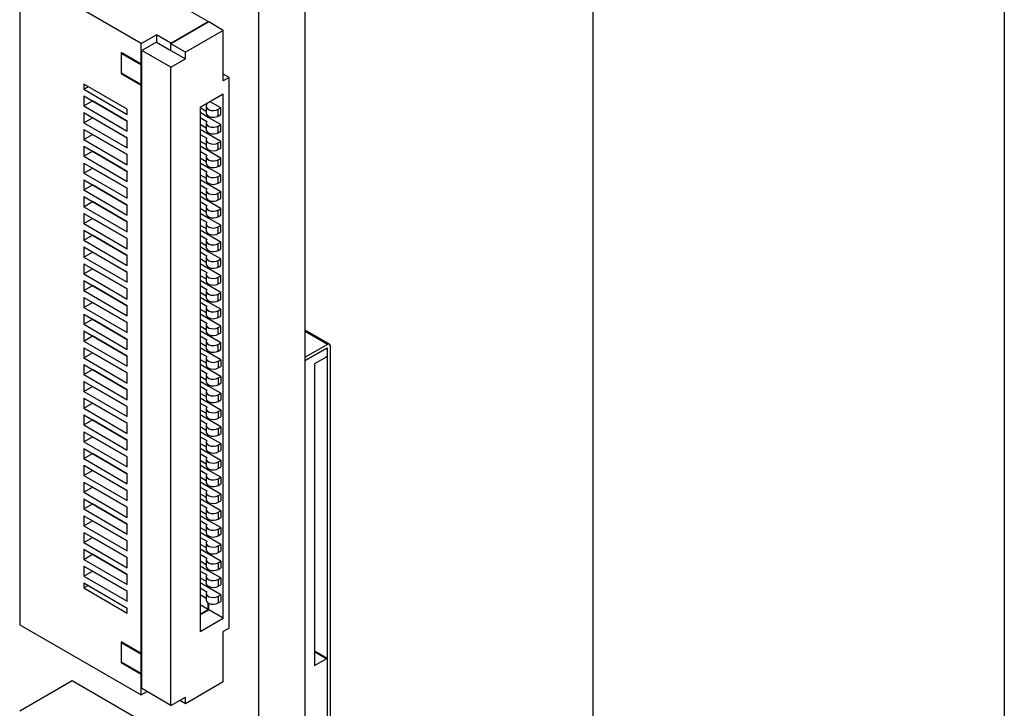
# Model space of a CAD drawing. Header units: millimetres. Extents: x 3 to 207, y 3 to 294.
# Tile 24 of 94: x 195 to 207, y 89 to 97. Entities that reach past the tile are written whole.
import ezdxf

# ---------------------------------------------------------------- set-up
doc = ezdxf.new("R2010")
doc.units = ezdxf.units.MM
doc.layers.add('几何体', color=7, linetype='Continuous')
doc.layers.add('草图直线', color=1, linetype='Continuous')

msp = doc.modelspace()

# ---------------------------------------------------------------- linework, layer by layer
at = {"layer": '几何体'}
for p, q in [((198.5036, 69.0757), (198.5036, 99.2877)), ((197.938, 68.7491), (197.938, 98.9612)), ((197.3242, 97.0582), (195.6696, 98.0134)), ((196.5102, 96.7934), (195.0332, 97.646)), ((195.0332, 97.646), (195.0332, 89.7256)), ((196.8716, 96.797), (197.3242, 97.0582)), ((197.3313, 97.0541), (196.8716, 96.7888)), ((197.3242, 97.0582), (197.3242, 97.05)), ((197.508, 96.9521), (197.3313, 97.0541)), ((197.508, 96.9521), (197.0484, 96.6867)), ((197.508, 96.3397), (197.508, 96.9521)), ((196.5102, 96.7934), (196.694, 96.8995)), ((196.8716, 96.797), (196.694, 96.8995)), ((196.694, 96.8995), (196.694, 96.8097)), ((196.5102, 96.5402), (196.5102, 96.7934)), ((196.694, 96.8097), (196.5172, 96.7076)), ((196.8716, 96.503), (196.5172, 96.7076)), ((196.5172, 88.9505), (196.5172, 96.7076)), ((196.694, 96.8097), (196.8716, 96.7071)), ((196.8716, 96.797), (196.8716, 96.7888)), ((197.0484, 96.6867), (196.8716, 96.7888)), ((196.8716, 96.7071), (196.8716, 96.7888)), ((196.8716, 96.7071), (197.0484, 96.6051)), ((196.5102, 96.5402), (196.2648, 96.6819)), ((196.2648, 96.6819), (196.2648, 96.4292)), ((196.2719, 96.6696), (196.279, 96.6737)), ((196.2719, 96.6696), (196.5102, 96.5321)), ((196.2719, 96.4333), (196.2719, 96.6696)), ((196.8716, 96.503), (197.0484, 96.6051)), ((197.0484, 96.6051), (197.0484, 96.6867)), ((196.5172, 96.5443), (196.5102, 96.5402)), ((196.5172, 96.5362), (196.5102, 96.5321)), ((196.5102, 96.2957), (196.5102, 96.5321)), ((196.8716, 88.7459), (196.8716, 96.503)), ((196.2648, 96.4292), (196.2719, 96.4333)), ((196.2648, 96.4292), (196.5102, 96.2876)), ((196.5102, 96.2957), (196.2719, 96.4333)), ((197.5788, 96.3805), (197.508, 96.4213)), ((197.5788, 96.3805), (197.508, 96.3397)), ((197.5788, 89.6849), (197.5788, 96.3805)), ((195.811, 96.2988), (195.811, 96.2376)), ((196.3413, 95.9926), (195.811, 96.2988)), ((195.811, 96.2376), (195.864, 96.2682)), ((195.811, 96.2376), (196.3413, 95.9314)), ((196.5172, 96.2998), (196.5102, 96.2957)), ((196.5172, 96.2916), (196.5102, 96.2876)), ((196.5102, 89.3787), (196.5102, 96.2876)), ((195.811, 96.1559), (196.3413, 95.8498)), ((195.811, 96.1559), (195.811, 96.0334)), ((195.811, 96.0334), (195.9171, 96.0947)), ((196.3413, 95.8497), (195.9171, 96.0947)), ((197.508, 96.1764), (197.2252, 96.0131)), ((197.508, 89.8073), (197.508, 96.1764)), ((195.811, 96.0334), (196.3413, 95.7273)), ((195.9878, 96.0539), (195.9878, 96.0538)), ((196.3413, 95.9314), (196.3413, 95.9926)), ((197.2252, 96.0131), (197.2252, 89.6441)), ((197.2261, 96.0136), (197.2993, 95.9713)), ((197.2968, 96.0544), (197.3074, 96.0483)), ((197.2993, 96.0273), (197.2993, 95.9457)), ((197.4762, 96.011), (197.3489, 96.0845)), ((197.4444, 95.9926), (197.4762, 96.011)), ((197.4444, 95.911), (197.4444, 95.9926)), ((197.4762, 95.9294), (197.4762, 96.011)), ((195.811, 95.9518), (196.3413, 95.6456)), ((195.811, 95.9518), (195.811, 95.8293)), ((195.811, 95.8293), (195.9171, 95.8905)), ((196.3413, 95.6456), (195.9171, 95.8905)), ((197.3242, 95.8946), (197.2252, 95.9518)), ((197.2252, 95.8916), (197.3074, 95.8441)), ((197.3242, 95.8946), (197.3242, 95.911)), ((197.3313, 95.8906), (197.3242, 95.8946)), ((197.3313, 95.8906), (197.3313, 95.9073)), ((197.4762, 95.8069), (197.3313, 95.8906)), ((197.4444, 95.911), (197.4762, 95.9294)), ((195.811, 95.8293), (196.3413, 95.5231)), ((195.811, 95.7476), (196.3413, 95.4415)), ((195.811, 95.7476), (195.811, 95.6252)), ((195.9878, 95.8497), (195.9878, 95.8497)), ((196.3413, 95.7273), (196.3413, 95.8498)), ((197.2252, 95.8099), (197.2993, 95.7672)), ((197.3242, 95.6905), (197.2252, 95.7476)), ((197.2993, 95.8232), (197.2993, 95.7415)), ((197.4444, 95.7885), (197.4762, 95.8069)), ((197.4444, 95.7068), (197.4444, 95.7885)), ((197.4762, 95.7252), (197.4762, 95.8069)), ((195.811, 95.6252), (195.9171, 95.6864)), ((195.811, 95.6252), (196.3413, 95.319)), ((196.3413, 95.4415), (195.9171, 95.6864)), ((195.9878, 95.6456), (195.9878, 95.6456)), ((196.3413, 95.5231), (196.3413, 95.6456)), ((197.2252, 95.6875), (197.3074, 95.64)), ((197.2993, 95.6191), (197.2993, 95.5374)), ((197.3242, 95.6905), (197.3242, 95.7068)), ((197.3313, 95.6864), (197.3242, 95.6905)), ((197.3313, 95.6864), (197.3313, 95.7032)), ((197.4762, 95.6027), (197.3313, 95.6864)), ((197.4444, 95.7068), (197.4762, 95.7252)), ((195.811, 95.5435), (196.3413, 95.2373)), ((195.811, 95.5435), (195.811, 95.421)), ((197.2252, 95.6058), (197.2993, 95.563)), ((197.3242, 95.4864), (197.2252, 95.5435)), ((197.3242, 95.4864), (197.3242, 95.5027)), ((197.3313, 95.4823), (197.3313, 95.4991)), ((197.4444, 95.5844), (197.4762, 95.6027)), ((197.4444, 95.5027), (197.4444, 95.5844)), ((197.4444, 95.5027), (197.4762, 95.5211)), ((197.4762, 95.5211), (197.4762, 95.6027)), ((195.811, 95.421), (195.9171, 95.4823)), ((195.811, 95.421), (196.3413, 95.1149)), ((196.3413, 95.2373), (195.9171, 95.4823)), ((195.9878, 95.4414), (195.9878, 95.4414)), ((196.3413, 95.319), (196.3413, 95.4415)), ((197.2252, 95.4833), (197.3074, 95.4359)), ((197.2252, 95.4017), (197.2993, 95.3589)), ((197.2993, 95.4149), (197.2993, 95.3333)), ((197.3313, 95.4823), (197.3242, 95.4864)), ((197.4762, 95.3986), (197.3313, 95.4823)), ((197.4444, 95.3802), (197.4762, 95.3986)), ((197.4444, 95.2986), (197.4444, 95.3802)), ((197.4762, 95.3169), (197.4762, 95.3986)), ((195.811, 95.3394), (196.3413, 95.0332)), ((195.811, 95.3394), (195.811, 95.2169)), ((195.811, 95.2169), (195.9171, 95.2781)), ((196.3413, 95.0332), (195.9171, 95.2781)), ((197.3242, 95.2822), (197.2252, 95.3394)), ((197.2252, 95.2792), (197.3074, 95.2317)), ((197.3242, 95.2822), (197.3242, 95.2986)), ((197.3313, 95.2781), (197.3242, 95.2822)), ((197.3313, 95.2781), (197.3313, 95.2949)), ((197.4762, 95.1945), (197.3313, 95.2781)), ((197.4444, 95.2986), (197.4762, 95.3169)), ((195.811, 95.2169), (196.3413, 94.9107)), ((195.9878, 95.2373), (195.9878, 95.2373)), ((196.3413, 95.1149), (196.3413, 95.2373)), ((197.2252, 95.1975), (197.2993, 95.1548)), ((197.2993, 95.2108), (197.2993, 95.1291)), ((197.4444, 95.1761), (197.4762, 95.1945)), ((197.4444, 95.0944), (197.4444, 95.1761)), ((197.4762, 95.1128), (197.4762, 95.1945)), ((195.811, 95.1352), (196.3413, 94.8291)), ((195.811, 95.1352), (195.811, 95.0127)), ((195.811, 95.0127), (195.9171, 95.074)), ((196.3413, 94.8291), (195.9171, 95.074)), ((195.9878, 95.0332), (195.9878, 95.0332)), ((196.3413, 94.9107), (196.3413, 95.0332)), ((197.3242, 95.0781), (197.2252, 95.1352)), ((197.2252, 95.0751), (197.3074, 95.0276)), ((197.3242, 95.0781), (197.3242, 95.0944)), ((197.3313, 95.074), (197.3242, 95.0781)), ((197.3313, 95.074), (197.3313, 95.0908)), ((197.4762, 94.9903), (197.3313, 95.074)), ((197.4444, 95.0944), (197.4762, 95.1128)), ((195.811, 95.0127), (196.3413, 94.7066)), ((195.811, 94.9311), (196.3413, 94.6249)), ((195.811, 94.9311), (195.811, 94.8086)), ((197.2252, 94.9934), (197.2993, 94.9506)), ((197.3242, 94.874), (197.2252, 94.9311)), ((197.2993, 95.0067), (197.2993, 94.925)), ((197.4444, 94.972), (197.4762, 94.9903)), ((197.4444, 94.8903), (197.4444, 94.972)), ((197.4444, 94.8903), (197.4762, 94.9087)), ((197.4762, 94.9087), (197.4762, 94.9903)), ((195.811, 94.8086), (195.9171, 94.8698)), ((195.811, 94.8086), (196.3413, 94.5025)), ((196.3413, 94.6249), (195.9171, 94.8698)), ((195.9878, 94.829), (195.9878, 94.829)), ((196.3413, 94.7066), (196.3413, 94.8291)), ((197.2252, 94.8709), (197.3074, 94.8235)), ((197.2252, 94.7893), (197.2993, 94.7465)), ((197.2993, 94.8025), (197.2993, 94.7209)), ((197.3242, 94.874), (197.3242, 94.8903)), ((197.3313, 94.8699), (197.3242, 94.874)), ((197.3313, 94.8699), (197.3313, 94.8867)), ((197.4762, 94.7862), (197.3313, 94.8699)), ((197.4444, 94.7678), (197.4762, 94.7862)), ((197.4762, 94.7045), (197.4762, 94.7862)), ((195.811, 94.727), (196.3413, 94.4208)), ((195.811, 94.727), (195.811, 94.6045)), ((195.811, 94.6045), (195.9171, 94.6657)), ((196.3413, 94.4208), (195.9171, 94.6657)), ((197.3242, 94.6698), (197.2252, 94.727)), ((197.2252, 94.6668), (197.3074, 94.6193)), ((197.3242, 94.6698), (197.3242, 94.6862)), ((197.3313, 94.6657), (197.3242, 94.6698)), ((197.3313, 94.6657), (197.3313, 94.6825)), ((197.4762, 94.5821), (197.3313, 94.6657)), ((197.4444, 94.6862), (197.4444, 94.7678)), ((197.4444, 94.6862), (197.4762, 94.7045)), ((195.811, 94.6045), (196.3413, 94.2983)), ((195.9878, 94.6249), (195.9878, 94.6249)), ((196.3413, 94.5025), (196.3413, 94.6249)), ((197.2252, 94.5851), (197.2993, 94.5424)), ((197.2993, 94.5984), (197.2993, 94.5167)), ((197.4444, 94.5637), (197.4762, 94.5821)), ((197.4444, 94.482), (197.4444, 94.5637)), ((197.4762, 94.5004), (197.4762, 94.5821)), ((195.811, 94.5228), (196.3413, 94.2167)), ((195.811, 94.5228), (195.811, 94.4003)), ((195.811, 94.4003), (195.9171, 94.4616)), ((196.3413, 94.2167), (195.9171, 94.4616)), ((195.9878, 94.4208), (195.9878, 94.4208)), ((196.3413, 94.2983), (196.3413, 94.4208)), ((197.3242, 94.4657), (197.2252, 94.5228)), ((197.2252, 94.4627), (197.3074, 94.4152)), ((197.3242, 94.4657), (197.3242, 94.482)), ((197.3313, 94.4616), (197.3242, 94.4657)), ((197.3313, 94.4616), (197.3313, 94.4784)), ((197.4762, 94.3779), (197.3313, 94.4616)), ((197.4444, 94.482), (197.4762, 94.5004)), ((195.811, 94.4003), (196.3413, 94.0942)), ((195.811, 94.3187), (196.3413, 94.0125)), ((195.811, 94.3187), (195.811, 94.1962)), ((197.2252, 94.381), (197.2993, 94.3382)), ((197.3242, 94.2616), (197.2252, 94.3187)), ((197.2993, 94.3943), (197.2993, 94.3126)), ((197.4444, 94.3596), (197.4762, 94.3779)), ((197.4444, 94.2779), (197.4444, 94.3596)), ((197.4762, 94.2963), (197.4762, 94.3779)), ((195.811, 94.1962), (195.9171, 94.2574)), ((195.811, 94.1962), (196.3413, 93.8901)), ((196.3413, 94.0125), (195.9171, 94.2574)), ((195.9878, 94.2166), (195.9878, 94.2166)), ((196.3413, 94.0942), (196.3413, 94.2167)), ((197.2252, 94.2585), (197.3074, 94.2111)), ((197.2993, 94.1901), (197.2993, 94.1085)), ((197.3242, 94.2616), (197.3242, 94.2779)), ((197.3313, 94.2575), (197.3242, 94.2616)), ((197.3313, 94.2575), (197.3313, 94.2743)), ((197.4762, 94.1738), (197.3313, 94.2575)), ((197.4444, 94.2779), (197.4762, 94.2963)), ((195.811, 94.1146), (196.3413, 93.8084)), ((195.811, 94.1146), (195.811, 93.9921)), ((197.2252, 94.1769), (197.2993, 94.1341)), ((197.3242, 94.0574), (197.2252, 94.1146)), ((197.3242, 94.0574), (197.3242, 94.0738)), ((197.3313, 94.0533), (197.3313, 94.0701)), ((197.4444, 94.1554), (197.4762, 94.1738)), ((197.4444, 94.0738), (197.4444, 94.1554)), ((197.4444, 94.0738), (197.4762, 94.0921)), ((197.4762, 94.0921), (197.4762, 94.1738)), ((195.811, 93.9921), (195.9171, 94.0533)), ((195.811, 93.9921), (196.3413, 93.6859)), ((196.3413, 93.8084), (195.9171, 94.0533)), ((195.9878, 94.0125), (195.9878, 94.0125)), ((196.3413, 93.8901), (196.3413, 94.0125)), ((197.2252, 94.0544), (197.3074, 94.0069)), ((197.2252, 93.9727), (197.2993, 93.9299)), ((197.2993, 93.986), (197.2993, 93.9043)), ((197.3313, 94.0533), (197.3242, 94.0574)), ((197.4762, 93.9697), (197.3313, 94.0533)), ((197.4444, 93.9513), (197.4762, 93.9697)), ((197.4444, 93.8696), (197.4444, 93.9513)), ((197.4762, 93.888), (197.4762, 93.9697)), ((195.811, 93.9104), (196.3413, 93.6043)), ((195.811, 93.9104), (195.811, 93.7879)), ((195.811, 93.7879), (195.9171, 93.8492)), ((196.3413, 93.6042), (195.9171, 93.8492)), ((197.3242, 93.8533), (197.2252, 93.9104)), ((197.2252, 93.8502), (197.3074, 93.8028)), ((197.3242, 93.8533), (197.3242, 93.8696)), ((197.3313, 93.8492), (197.3242, 93.8533)), ((197.3313, 93.8492), (197.3313, 93.866)), ((197.4762, 93.7655), (197.3313, 93.8492)), ((197.4444, 93.8696), (197.4762, 93.888)), ((195.811, 93.7879), (196.3413, 93.4818)), ((195.811, 93.7063), (196.3413, 93.4001)), ((195.811, 93.7063), (195.811, 93.5838)), ((195.9878, 93.8084), (195.9878, 93.8083)), ((196.3413, 93.6859), (196.3413, 93.8084)), ((197.2252, 93.7686), (197.2993, 93.7258)), ((197.3242, 93.6491), (197.2252, 93.7063)), ((197.2993, 93.7818), (197.2993, 93.7002)), ((197.4444, 93.7472), (197.4762, 93.7655)), ((197.4444, 93.6655), (197.4444, 93.7472)), ((197.4762, 93.6839), (197.4762, 93.7655)), ((195.811, 93.5838), (195.9171, 93.645)), ((195.811, 93.5838), (196.3413, 93.2776)), ((196.3413, 93.4001), (195.9171, 93.645)), ((195.9878, 93.6042), (195.9878, 93.6042)), ((196.3413, 93.4818), (196.3413, 93.6043)), ((197.2252, 93.6461), (197.3074, 93.5986)), ((197.3242, 93.6491), (197.3242, 93.6655)), ((197.3313, 93.6451), (197.3242, 93.6491)), ((197.3313, 93.6451), (197.3313, 93.6618)), ((197.4762, 93.5614), (197.3313, 93.6451)), ((197.4444, 93.6655), (197.4762, 93.6839)), ((195.811, 93.5021), (196.3413, 93.196)), ((195.811, 93.5021), (195.811, 93.3797)), ((197.2252, 93.5645), (197.2993, 93.5217)), ((197.3242, 93.445), (197.2252, 93.5022)), ((197.2993, 93.5777), (197.2993, 93.4961)), ((197.3242, 93.445), (197.3242, 93.4614)), ((197.4444, 93.543), (197.4762, 93.5614)), ((197.4444, 93.4614), (197.4444, 93.543)), ((197.4444, 93.4614), (197.4762, 93.4797)), ((197.4762, 93.4797), (197.4762, 93.5614)), ((195.811, 93.3797), (195.9171, 93.4409)), ((195.811, 93.3797), (196.3413, 93.0735)), ((196.3413, 93.196), (195.9171, 93.4409)), ((195.9878, 93.4001), (195.9878, 93.4001)), ((196.3413, 93.2776), (196.3413, 93.4001)), ((197.2252, 93.442), (197.3074, 93.3945)), ((197.2252, 93.3603), (197.2993, 93.3175)), ((197.2993, 93.3736), (197.2993, 93.2919)), ((197.3313, 93.4409), (197.3242, 93.445)), ((197.3313, 93.4409), (197.3313, 93.4577)), ((197.4762, 93.3572), (197.3313, 93.4409)), ((197.4444, 93.3389), (197.4762, 93.3572)), ((197.4762, 93.2756), (197.4762, 93.3572)), ((195.811, 93.298), (195.811, 93.1755)), ((195.811, 93.298), (196.3413, 92.9919)), ((195.811, 93.1755), (195.9171, 93.2368)), ((196.3413, 92.9918), (195.9171, 93.2368)), ((197.3242, 93.2409), (197.2252, 93.298)), ((197.2252, 93.2378), (197.3074, 93.1904)), ((197.3242, 93.2409), (197.3242, 93.2572)), ((197.3313, 93.2368), (197.3242, 93.2409)), ((197.3313, 93.2368), (197.3313, 93.2536)), ((197.4762, 93.1531), (197.3313, 93.2368)), ((197.4444, 93.2572), (197.4444, 93.3389)), ((197.4444, 93.2572), (197.4762, 93.2756)), ((198.7991, 93.1365), (198.5036, 93.3071)), ((198.7741, 93.134), (198.5036, 93.2901)), ((195.811, 93.1755), (196.3413, 92.8694)), ((195.9878, 93.196), (195.9878, 93.1959)), ((196.3413, 93.0735), (196.3413, 93.196)), ((197.2252, 93.1562), (197.2993, 93.1134)), ((197.2993, 93.1694), (197.2993, 93.0878)), ((197.4444, 93.1347), (197.4762, 93.1531)), ((197.4444, 93.0531), (197.4444, 93.1347)), ((197.4762, 93.0715), (197.4762, 93.1531)), ((198.7741, 93.134), (198.5036, 92.9779)), ((198.8095, 88.1776), (198.8095, 93.1136)), ((195.811, 93.0939), (195.811, 92.9714)), ((195.811, 93.0939), (196.3413, 92.7877)), ((195.811, 92.9714), (195.9171, 93.0326)), ((196.3413, 92.7877), (195.9171, 93.0326)), ((195.9878, 92.9918), (195.9878, 92.9918)), ((196.3413, 92.8694), (196.3413, 92.9919)), ((197.3242, 93.0367), (197.2252, 93.0939)), ((197.2252, 93.0337), (197.3074, 92.9862)), ((197.3242, 93.0367), (197.3242, 93.0531)), ((197.3313, 93.0327), (197.3242, 93.0367)), ((197.3313, 93.0327), (197.3313, 93.0494)), ((197.4762, 92.949), (197.3313, 93.0327)), ((197.4444, 93.0531), (197.4762, 93.0715)), ((198.5036, 92.937), (198.7741, 93.0932)), ((198.7388, 93.0728), (198.5036, 92.937)), ((198.7741, 93.0108), (198.7741, 93.0932)), ((198.7741, 88.198), (198.7741, 93.0524)), ((195.811, 92.9714), (196.3413, 92.6652)), ((195.811, 92.8897), (195.811, 92.7673)), ((195.811, 92.8897), (196.3413, 92.5836)), ((197.2252, 92.952), (197.2993, 92.9093)), ((197.3242, 92.8326), (197.2252, 92.8898)), ((197.2993, 92.9653), (197.2993, 92.8837)), ((197.4444, 92.9306), (197.4762, 92.949)), ((197.4444, 92.9306), (197.4444, 92.849)), ((197.4444, 92.849), (197.4762, 92.8673)), ((197.4762, 92.949), (197.4762, 92.8673)), ((198.7564, 92.9801), (198.615, 92.8985)), ((198.615, 92.8985), (198.615, 89.2322)), ((195.811, 92.7673), (195.9171, 92.8285)), ((195.811, 92.7673), (196.3413, 92.4611)), ((196.3413, 92.5836), (195.9171, 92.8285)), ((195.9878, 92.7877), (195.9878, 92.7877)), ((196.3413, 92.6652), (196.3413, 92.7877)), ((197.2252, 92.8296), (197.3074, 92.7821)), ((197.2252, 92.7479), (197.2993, 92.7051)), ((197.2993, 92.7612), (197.2993, 92.6795)), ((197.3242, 92.8326), (197.3242, 92.849)), ((197.3313, 92.8285), (197.3242, 92.8326)), ((197.3313, 92.8285), (197.3313, 92.8453)), ((197.4762, 92.7448), (197.3313, 92.8285)), ((197.4444, 92.7265), (197.4762, 92.7448)), ((197.4762, 92.7448), (197.4762, 92.6632)), ((195.811, 92.6856), (195.811, 92.5631)), ((195.811, 92.6856), (196.3413, 92.3795)), ((195.811, 92.5631), (195.9171, 92.6244)), ((196.3413, 92.3794), (195.9171, 92.6244)), ((197.3242, 92.6285), (197.2252, 92.6856)), ((197.2252, 92.6254), (197.3074, 92.578)), ((197.3242, 92.6285), (197.3242, 92.6448)), ((197.3313, 92.6244), (197.3242, 92.6285)), ((197.3313, 92.6244), (197.3313, 92.6412)), ((197.4762, 92.5407), (197.3313, 92.6244)), ((197.4444, 92.7265), (197.4444, 92.6448)), ((197.4444, 92.6448), (197.4762, 92.6632)), ((195.811, 92.5631), (196.3413, 92.257)), ((195.9878, 92.5836), (195.9878, 92.5835)), ((196.3413, 92.4611), (196.3413, 92.5836)), ((197.2252, 92.5438), (197.2993, 92.501)), ((197.2993, 92.557), (197.2993, 92.4754)), ((197.4444, 92.5223), (197.4762, 92.5407)), ((197.4444, 92.5223), (197.4444, 92.4407)), ((197.4762, 92.5407), (197.4762, 92.4591)), ((195.811, 92.4815), (195.811, 92.359)), ((195.811, 92.4815), (196.3413, 92.1753)), ((195.811, 92.359), (195.9171, 92.4202)), ((196.3413, 92.1753), (195.9171, 92.4202)), ((197.3242, 92.4243), (197.2252, 92.4815)), ((197.2252, 92.4213), (197.3074, 92.3738)), ((197.3242, 92.4243), (197.3242, 92.4407)), ((197.3313, 92.4203), (197.3242, 92.4243)), ((197.3313, 92.4203), (197.3313, 92.437)), ((197.4762, 92.3366), (197.3313, 92.4203)), ((197.4444, 92.4407), (197.4762, 92.4591)), ((195.811, 92.359), (196.3413, 92.0528)), ((195.811, 92.2773), (195.811, 92.1549)), ((195.811, 92.2773), (196.3413, 91.9712)), ((195.9878, 92.3794), (195.9878, 92.3794)), ((196.3413, 92.257), (196.3413, 92.3795)), ((197.2252, 92.3396), (197.2993, 92.2969)), ((197.3242, 92.2202), (197.2252, 92.2774)), ((197.2993, 92.3529), (197.2993, 92.2712)), ((197.4444, 92.3182), (197.4762, 92.3366)), ((197.4444, 92.3182), (197.4444, 92.2366)), ((197.4762, 92.3366), (197.4762, 92.2549)), ((195.811, 92.1549), (195.9171, 92.2161)), ((195.811, 92.1549), (196.3413, 91.8487)), ((196.3413, 91.9712), (195.9171, 92.2161)), ((195.9878, 92.1753), (195.9878, 92.1753)), ((196.3413, 92.0528), (196.3413, 92.1753)), ((197.2252, 92.2172), (197.3074, 92.1697)), ((197.2993, 92.1488), (197.2993, 92.0671)), ((197.3242, 92.2202), (197.3242, 92.2366)), ((197.3313, 92.2161), (197.3242, 92.2202)), ((197.3313, 92.2161), (197.3313, 92.2329)), ((197.4762, 92.1324), (197.3313, 92.2161)), ((197.4444, 92.2366), (197.4762, 92.2549)), ((195.811, 92.0732), (195.811, 91.9507)), ((195.811, 92.0732), (196.3413, 91.767)), ((197.2252, 92.1355), (197.2993, 92.0927)), ((197.3242, 92.0161), (197.2252, 92.0732)), ((197.3242, 92.0161), (197.3242, 92.0324)), ((197.3313, 92.012), (197.3313, 92.0288)), ((197.4444, 92.1141), (197.4762, 92.1324)), ((197.4444, 92.1141), (197.4444, 92.0324)), ((197.4444, 92.0324), (197.4762, 92.0508)), ((197.4762, 92.1324), (197.4762, 92.0508)), ((195.811, 91.9507), (195.9171, 92.012)), ((195.811, 91.9507), (196.3413, 91.6446)), ((196.3413, 91.767), (195.9171, 92.012)), ((195.9878, 91.9712), (195.9878, 91.9711)), ((196.3413, 91.8487), (196.3413, 91.9712)), ((197.2252, 92.013), (197.3074, 91.9656)), ((197.2252, 91.9314), (197.2993, 91.8886)), ((197.2993, 91.9446), (197.2993, 91.863)), ((197.3313, 92.012), (197.3242, 92.0161)), ((197.4762, 91.9283), (197.3313, 92.012)), ((197.4444, 91.9099), (197.4762, 91.9283)), ((197.4444, 91.9099), (197.4444, 91.8283)), ((197.4762, 91.9283), (197.4762, 91.8466)), ((195.811, 91.8691), (195.811, 91.7466)), ((195.811, 91.8691), (196.3413, 91.5629)), ((195.811, 91.7466), (195.9171, 91.8078)), ((196.3413, 91.5629), (195.9171, 91.8078)), ((197.3242, 91.8119), (197.2252, 91.8691)), ((197.2252, 91.8089), (197.3074, 91.7614)), ((197.3242, 91.8119), (197.3242, 91.8283)), ((197.3313, 91.8078), (197.3242, 91.8119)), ((197.3313, 91.8078), (197.3313, 91.8246)), ((197.4762, 91.7242), (197.3313, 91.8078)), ((197.4444, 91.8283), (197.4762, 91.8466)), ((195.811, 91.7466), (196.3413, 91.4404)), ((195.9878, 91.767), (195.9878, 91.767)), ((196.3413, 91.6446), (196.3413, 91.767)), ((197.2252, 91.7272), (197.2993, 91.6845)), ((197.2993, 91.7405), (197.2993, 91.6588)), ((197.4444, 91.7058), (197.4762, 91.7242)), ((197.4444, 91.7058), (197.4444, 91.6241)), ((197.4762, 91.7242), (197.4762, 91.6425)), ((195.811, 91.6649), (195.811, 91.5425)), ((195.811, 91.6649), (196.3413, 91.3588)), ((195.811, 91.5425), (195.9171, 91.6037)), ((196.3413, 91.3588), (195.9171, 91.6037)), ((195.9878, 91.5629), (195.9878, 91.5629)), ((196.3413, 91.4404), (196.3413, 91.5629)), ((197.3242, 91.6078), (197.2252, 91.6649)), ((197.2252, 91.6048), (197.3074, 91.5573)), ((197.3242, 91.6078), (197.3242, 91.6241)), ((197.3313, 91.6037), (197.3242, 91.6078)), ((197.3313, 91.6037), (197.3313, 91.6205)), ((197.4762, 91.52), (197.3313, 91.6037)), ((197.4444, 91.6241), (197.4762, 91.6425)), ((195.811, 91.5425), (196.3413, 91.2363)), ((195.811, 91.4608), (195.811, 91.3383)), ((195.811, 91.4608), (196.3413, 91.1546)), ((197.2252, 91.5231), (197.2993, 91.4803)), ((197.3242, 91.4037), (197.2252, 91.4608)), ((197.2993, 91.5364), (197.2993, 91.4547)), ((197.4444, 91.5017), (197.4762, 91.52)), ((197.4444, 91.5017), (197.4444, 91.42)), ((197.4444, 91.42), (197.4762, 91.4384)), ((197.4762, 91.52), (197.4762, 91.4384)), ((195.811, 91.3383), (195.9171, 91.3995)), ((195.811, 91.3383), (196.3413, 91.0322)), ((196.3413, 91.1546), (195.9171, 91.3995)), ((195.9878, 91.3587), (195.9878, 91.3587)), ((196.3413, 91.2363), (196.3413, 91.3588)), ((197.2252, 91.4006), (197.3074, 91.3532)), ((197.2252, 91.319), (197.2993, 91.2762)), ((197.2993, 91.3322), (197.2993, 91.2506)), ((197.3242, 91.4037), (197.3242, 91.42)), ((197.3313, 91.3996), (197.3242, 91.4037)), ((197.3313, 91.3996), (197.3313, 91.4164)), ((197.4762, 91.3159), (197.3313, 91.3996)), ((197.4444, 91.2975), (197.4762, 91.3159)), ((197.4762, 91.3159), (197.4762, 91.2342)), ((195.811, 91.2567), (195.811, 91.1342)), ((195.811, 91.2567), (196.3413, 90.9505)), ((195.811, 91.1342), (195.9171, 91.1954)), ((196.3413, 90.9505), (195.9171, 91.1954)), ((197.3242, 91.1995), (197.2252, 91.2567)), ((197.2252, 91.1965), (197.3074, 91.149)), ((197.3242, 91.1995), (197.3242, 91.2159)), ((197.3313, 91.1954), (197.3242, 91.1995)), ((197.3313, 91.1954), (197.3313, 91.2122)), ((197.4762, 91.1118), (197.3313, 91.1954)), ((197.4444, 91.2975), (197.4444, 91.2159)), ((197.4444, 91.2159), (197.4762, 91.2342)), ((195.811, 91.1342), (196.3413, 90.828)), ((195.9878, 91.1546), (195.9878, 91.1546)), ((196.3413, 91.0322), (196.3413, 91.1546)), ((197.2252, 91.1148), (197.2993, 91.0721)), ((197.2993, 91.1281), (197.2993, 91.0464)), ((197.4444, 91.0934), (197.4762, 91.1118)), ((197.4444, 91.0934), (197.4444, 91.0117)), ((197.4762, 91.1118), (197.4762, 91.0301)), ((195.811, 91.0525), (195.811, 90.93)), ((195.811, 91.0525), (196.3413, 90.7464)), ((195.811, 90.93), (195.9171, 90.9913)), ((196.3413, 90.7464), (195.9171, 90.9913)), ((195.9878, 90.9505), (195.9878, 90.9505)), ((196.3413, 90.828), (196.3413, 90.9505)), ((197.3242, 90.9954), (197.2252, 91.0525)), ((197.2252, 90.9924), (197.3074, 90.9449)), ((197.3242, 90.9954), (197.3242, 91.0117)), ((197.3313, 90.9913), (197.3242, 90.9954)), ((197.3313, 90.9913), (197.3313, 91.0081)), ((197.4762, 90.9076), (197.3313, 90.9913)), ((197.4444, 91.0117), (197.4762, 91.0301)), ((195.811, 90.93), (196.3413, 90.6239)), ((195.811, 90.8484), (195.811, 90.7259)), ((195.811, 90.8484), (196.3413, 90.5422)), ((197.2252, 90.9107), (197.2993, 90.8679)), ((197.3242, 90.7913), (197.2252, 90.8484)), ((197.2993, 90.924), (197.2993, 90.8423)), ((197.4444, 90.8893), (197.4762, 90.9076)), ((197.4444, 90.8893), (197.4444, 90.8076)), ((197.4762, 90.9076), (197.4762, 90.826)), ((195.811, 90.7259), (195.9171, 90.7871)), ((195.811, 90.7259), (196.3413, 90.4198)), ((196.3413, 90.5422), (195.9171, 90.7871)), ((195.9878, 90.7463), (195.9878, 90.7463)), ((196.3413, 90.6239), (196.3413, 90.7464)), ((197.2252, 90.7882), (197.3074, 90.7408)), ((197.2993, 90.7198), (197.2993, 90.6382)), ((197.3242, 90.7913), (197.3242, 90.8076)), ((197.3313, 90.7872), (197.3242, 90.7913)), ((197.3313, 90.7872), (197.3313, 90.804)), ((197.4762, 90.7035), (197.3313, 90.7872)), ((197.4444, 90.8076), (197.4762, 90.826)), ((195.811, 90.6443), (195.811, 90.5218)), ((195.811, 90.6443), (196.3413, 90.3381)), ((197.2252, 90.7066), (197.2993, 90.6638)), ((197.3242, 90.5871), (197.2252, 90.6443)), ((197.3242, 90.5871), (197.3242, 90.6035)), ((197.3313, 90.583), (197.3313, 90.5998)), ((197.4444, 90.6851), (197.4762, 90.7035)), ((197.4444, 90.6851), (197.4444, 90.6035)), ((197.4444, 90.6035), (197.4762, 90.6218)), ((197.4762, 90.7035), (197.4762, 90.6218)), ((195.811, 90.5218), (195.9171, 90.583)), ((195.811, 90.5218), (196.3413, 90.2156)), ((196.3413, 90.3381), (195.9171, 90.583)), ((195.9878, 90.5422), (195.9878, 90.5422)), ((196.3413, 90.4198), (196.3413, 90.5422)), ((197.2252, 90.5841), (197.3074, 90.5366)), ((197.2252, 90.5024), (197.2993, 90.4597)), ((197.2993, 90.5157), (197.2993, 90.434)), ((197.3313, 90.583), (197.3242, 90.5871)), ((197.4762, 90.4994), (197.3313, 90.583)), ((197.4444, 90.481), (197.4762, 90.4994)), ((197.4444, 90.481), (197.4444, 90.3993)), ((197.4762, 90.4994), (197.4762, 90.4177)), ((195.811, 90.4401), (195.811, 90.3176)), ((195.811, 90.4401), (196.3413, 90.134)), ((195.811, 90.3176), (195.9171, 90.3789)), ((196.3413, 90.1339), (195.9171, 90.3789)), ((197.3242, 90.383), (197.2252, 90.4401)), ((197.2252, 90.3799), (197.3074, 90.3325)), ((197.3242, 90.383), (197.3242, 90.3993)), ((197.3313, 90.3789), (197.3242, 90.383)), ((197.3313, 90.3789), (197.3313, 90.3957)), ((197.4762, 90.2952), (197.3313, 90.3789)), ((197.4444, 90.3993), (197.4762, 90.4177)), ((195.811, 90.3176), (196.3413, 90.0115)), ((195.811, 90.236), (196.3413, 89.9298)), ((195.811, 90.236), (195.811, 90.1747)), ((195.9878, 90.3381), (195.9878, 90.338)), ((196.3413, 90.2156), (196.3413, 90.3381)), ((197.2252, 90.2983), (197.2993, 90.2555)), ((197.3242, 90.1789), (197.2252, 90.236)), ((197.2993, 90.3115), (197.2993, 90.2299)), ((197.4444, 90.2769), (197.4762, 90.2952)), ((197.4444, 90.2769), (197.4444, 90.1952)), ((197.4762, 90.2952), (197.4762, 90.2136)), ((195.811, 90.1747), (195.864, 90.2054)), ((195.811, 90.1747), (196.3413, 89.8686)), ((196.3413, 90.0115), (196.3413, 90.134)), ((197.2252, 90.1758), (197.3074, 90.1283)), ((197.3242, 90.1789), (197.3242, 90.1952)), ((197.3313, 90.1748), (197.3242, 90.1789)), ((197.3313, 90.1748), (197.3313, 90.1915)), ((197.4762, 90.0911), (197.3313, 90.1748)), ((197.4444, 90.1952), (197.4762, 90.2136)), ((197.2252, 90.0942), (197.2993, 90.0514)), ((197.2993, 90.1074), (197.2993, 90.0258)), ((197.3242, 89.9135), (197.3242, 89.9911)), ((197.4444, 90.0727), (197.4762, 90.0911)), ((197.4444, 90.0727), (197.4444, 89.9911)), ((197.4444, 89.9911), (197.4762, 90.0094)), ((197.4762, 90.0911), (197.4762, 90.0094)), ((196.3413, 89.8686), (196.3413, 89.9298)), ((197.3242, 89.9135), (197.2252, 89.9706)), ((197.2252, 89.8563), (197.3242, 89.9135)), ((197.2252, 89.8482), (197.3313, 89.9094)), ((197.3313, 89.9094), (197.3313, 89.9874)), ((197.508, 89.8073), (197.3313, 89.9094)), ((197.2252, 89.6441), (197.508, 89.8073)), ((195.0332, 89.7256), (196.5102, 88.8729)), ((197.5788, 89.6849), (197.508, 89.644)), ((197.508, 89.0316), (197.508, 89.644)), ((196.5102, 89.3787), (196.2648, 89.5203)), ((196.2648, 89.5203), (196.2648, 89.2677)), ((196.2719, 89.5081), (196.279, 89.5122)), ((196.2719, 89.2718), (196.2719, 89.5081)), ((196.2719, 89.5081), (196.5102, 89.3706)), ((198.7689, 89.3151), (198.615, 89.404)), ((198.7564, 89.3139), (198.615, 89.3955)), ((196.5172, 89.3828), (196.5102, 89.3787)), ((196.5172, 89.3746), (196.5102, 89.3706)), ((196.5102, 89.1342), (196.5102, 89.3706)), ((198.615, 89.2322), (198.7564, 89.3139)), ((198.7741, 88.1572), (198.7741, 89.3037)), ((196.2648, 89.2677), (196.2719, 89.2718)), ((196.2648, 89.2677), (196.5102, 89.1261)), ((196.5102, 89.1342), (196.2719, 89.2718)), ((195.6696, 89.0433), (195.0332, 88.6759)), ((197.3242, 88.0881), (195.6696, 89.0433)), ((196.5172, 89.1383), (196.5102, 89.1342)), ((196.5172, 89.1301), (196.5102, 89.1261)), ((196.5102, 88.8729), (196.5102, 89.1261)), ((196.5102, 88.8729), (196.5809, 88.9138)), ((196.8716, 88.7459), (196.5172, 88.9505)), ((197.508, 89.0316), (197.0484, 88.7663)), ((196.8716, 88.7459), (197.0484, 88.8479)), ((197.0484, 88.7663), (196.9777, 88.8071)), ((197.0484, 88.7663), (197.0484, 88.8479))]:
    msp.add_line(p, q, dxfattribs=at)
at = {"layer": '几何体', "flags": 128}
for points in [[(197.3074, 96.0483), (197.2997, 96.0318), (197.3021, 96.0148), (197.3145, 95.9993), (197.3354, 95.9872), (197.3622, 95.98), (197.3916, 95.9784), (197.4202, 95.9829), (197.4444, 95.9926)], [(197.2993, 95.9457), (197.3021, 95.9331), (197.3145, 95.9176), (197.3354, 95.9055), (197.3622, 95.8983), (197.3916, 95.8968), (197.4202, 95.9012), (197.4444, 95.911)], [(197.2993, 95.7415), (197.3021, 95.729), (197.3145, 95.7135), (197.3354, 95.7014), (197.3622, 95.6942), (197.3916, 95.6927), (197.4202, 95.6971), (197.4444, 95.7068)], [(197.3074, 95.8441), (197.2997, 95.8277), (197.3021, 95.8107), (197.3145, 95.7952), (197.3354, 95.7831), (197.3622, 95.7758), (197.3916, 95.7743), (197.4202, 95.7787), (197.4444, 95.7885)], [(197.3074, 95.64), (197.2997, 95.6235), (197.3021, 95.6065), (197.3145, 95.591), (197.3354, 95.5789), (197.3622, 95.5717), (197.3916, 95.5702), (197.4202, 95.5746), (197.4444, 95.5844)], [(197.2993, 95.5374), (197.3021, 95.5249), (197.3145, 95.5094), (197.3354, 95.4973), (197.3622, 95.49), (197.3916, 95.4885), (197.4202, 95.4929), (197.4444, 95.5027)], [(197.3074, 95.4359), (197.2997, 95.4194), (197.3021, 95.4024), (197.3145, 95.3869), (197.3354, 95.3748), (197.3622, 95.3676), (197.3916, 95.366), (197.4202, 95.3704), (197.4444, 95.3802)], [(197.2993, 95.3333), (197.3021, 95.3207), (197.3145, 95.3052), (197.3354, 95.2931), (197.3622, 95.2859), (197.3916, 95.2844), (197.4202, 95.2888), (197.4444, 95.2986)], [(197.3074, 95.2317), (197.2997, 95.2153), (197.3021, 95.1982), (197.3145, 95.1828), (197.3354, 95.1707), (197.3622, 95.1634), (197.3916, 95.1619), (197.4202, 95.1663), (197.4444, 95.1761)], [(197.2993, 95.1291), (197.3021, 95.1166), (197.3145, 95.1011), (197.3354, 95.089), (197.3622, 95.0818), (197.3916, 95.0803), (197.4202, 95.0847), (197.4444, 95.0944)], [(197.3074, 95.0276), (197.2997, 95.0111), (197.3021, 94.9941), (197.3145, 94.9786), (197.3354, 94.9665), (197.3622, 94.9593), (197.3916, 94.9578), (197.4202, 94.9622), (197.4444, 94.972)], [(197.2993, 94.925), (197.3021, 94.9125), (197.3145, 94.897), (197.3354, 94.8849), (197.3622, 94.8776), (197.3916, 94.8761), (197.4202, 94.8805), (197.4444, 94.8903)], [(197.3074, 94.8235), (197.2997, 94.807), (197.3021, 94.79), (197.3145, 94.7745), (197.3354, 94.7624), (197.3622, 94.7551), (197.3916, 94.7536), (197.4202, 94.758), (197.4444, 94.7678)], [(197.2993, 94.7209), (197.3021, 94.7083), (197.3145, 94.6928), (197.3354, 94.6807), (197.3622, 94.6735), (197.3916, 94.672), (197.4202, 94.6764), (197.4444, 94.6862)], [(197.3074, 94.6193), (197.2997, 94.6029), (197.3021, 94.5858), (197.3145, 94.5704), (197.3354, 94.5583), (197.3622, 94.551), (197.3916, 94.5495), (197.4202, 94.5539), (197.4444, 94.5637)], [(197.2993, 94.5167), (197.3021, 94.5042), (197.3145, 94.4887), (197.3354, 94.4766), (197.3622, 94.4694), (197.3916, 94.4678), (197.4202, 94.4723), (197.4444, 94.482)], [(197.2993, 94.3126), (197.3021, 94.3001), (197.3145, 94.2846), (197.3354, 94.2725), (197.3622, 94.2652), (197.3916, 94.2637), (197.4202, 94.2681), (197.4444, 94.2779)], [(197.3074, 94.4152), (197.2997, 94.3987), (197.3021, 94.3817), (197.3145, 94.3662), (197.3354, 94.3541), (197.3622, 94.3469), (197.3916, 94.3454), (197.4202, 94.3498), (197.4444, 94.3596)], [(197.3074, 94.2111), (197.2997, 94.1946), (197.3021, 94.1776), (197.3145, 94.1621), (197.3354, 94.15), (197.3622, 94.1427), (197.3916, 94.1412), (197.4202, 94.1456), (197.4444, 94.1554)], [(197.2993, 94.1085), (197.3021, 94.0959), (197.3145, 94.0804), (197.3354, 94.0683), (197.3622, 94.0611), (197.3916, 94.0596), (197.4202, 94.064), (197.4444, 94.0738)], [(197.3074, 94.0069), (197.2997, 93.9904), (197.3021, 93.9734), (197.3145, 93.9579), (197.3354, 93.9458), (197.3622, 93.9386), (197.3916, 93.9371), (197.4202, 93.9415), (197.4444, 93.9513)], [(197.2993, 93.9043), (197.3021, 93.8918), (197.3145, 93.8763), (197.3354, 93.8642), (197.3622, 93.857), (197.3916, 93.8554), (197.4202, 93.8598), (197.4444, 93.8696)], [(197.3074, 93.8028), (197.2997, 93.7863), (197.3021, 93.7693), (197.3145, 93.7538), (197.3354, 93.7417), (197.3622, 93.7345), (197.3916, 93.733), (197.4202, 93.7374), (197.4444, 93.7472)], [(197.2993, 93.7002), (197.3021, 93.6876), (197.3145, 93.6722), (197.3354, 93.6601), (197.3622, 93.6528), (197.3916, 93.6513), (197.4202, 93.6557), (197.4444, 93.6655)], [(197.3074, 93.5986), (197.2997, 93.5822), (197.3021, 93.5652), (197.3145, 93.5497), (197.3354, 93.5376), (197.3622, 93.5303), (197.3916, 93.5288), (197.4202, 93.5332), (197.4444, 93.543)], [(197.2993, 93.4961), (197.3021, 93.4835), (197.3145, 93.468), (197.3354, 93.4559), (197.3622, 93.4487), (197.3916, 93.4472), (197.4202, 93.4516), (197.4444, 93.4614)], [(197.3074, 93.3945), (197.2997, 93.378), (197.3021, 93.361), (197.3145, 93.3455), (197.3354, 93.3334), (197.3622, 93.3262), (197.3916, 93.3247), (197.4202, 93.3291), (197.4444, 93.3389)], [(197.2993, 93.2919), (197.3021, 93.2794), (197.3145, 93.2639), (197.3354, 93.2518), (197.3622, 93.2445), (197.3916, 93.243), (197.4202, 93.2474), (197.4444, 93.2572)], [(197.3074, 93.1904), (197.2997, 93.1739), (197.3021, 93.1569), (197.3145, 93.1414), (197.3354, 93.1293), (197.3622, 93.1221), (197.3916, 93.1206), (197.4202, 93.125), (197.4444, 93.1347)], [(197.2993, 93.0878), (197.3021, 93.0752), (197.3145, 93.0598), (197.3354, 93.0477), (197.3622, 93.0404), (197.3916, 93.0389), (197.4202, 93.0433), (197.4444, 93.0531)], [(197.3074, 92.9862), (197.2997, 92.9698), (197.3021, 92.9528), (197.3145, 92.9373), (197.3354, 92.9252), (197.3622, 92.9179), (197.3916, 92.9164), (197.4202, 92.9208), (197.4444, 92.9306)], [(197.2993, 92.8837), (197.3021, 92.8711), (197.3145, 92.8556), (197.3354, 92.8435), (197.3622, 92.8363), (197.3916, 92.8348), (197.4202, 92.8392), (197.4444, 92.849)], [(197.3074, 92.7821), (197.2997, 92.7656), (197.3021, 92.7486), (197.3145, 92.7331), (197.3354, 92.721), (197.3622, 92.7138), (197.3916, 92.7123), (197.4202, 92.7167), (197.4444, 92.7265)], [(197.2993, 92.6795), (197.3021, 92.667), (197.3145, 92.6515), (197.3354, 92.6394), (197.3622, 92.6321), (197.3916, 92.6306), (197.4202, 92.635), (197.4444, 92.6448)], [(197.3074, 92.578), (197.2997, 92.5615), (197.3021, 92.5445), (197.3145, 92.529), (197.3354, 92.5169), (197.3622, 92.5097), (197.3916, 92.5081), (197.4202, 92.5126), (197.4444, 92.5223)], [(197.2993, 92.4754), (197.3021, 92.4628), (197.3145, 92.4473), (197.3354, 92.4352), (197.3622, 92.428), (197.3916, 92.4265), (197.4202, 92.4309), (197.4444, 92.4407)], [(197.2993, 92.2712), (197.3021, 92.2587), (197.3145, 92.2432), (197.3354, 92.2311), (197.3622, 92.2239), (197.3916, 92.2224), (197.4202, 92.2268), (197.4444, 92.2366)], [(197.3074, 92.3738), (197.2997, 92.3574), (197.3021, 92.3404), (197.3145, 92.3249), (197.3354, 92.3128), (197.3622, 92.3055), (197.3916, 92.304), (197.4202, 92.3084), (197.4444, 92.3182)], [(197.3074, 92.1697), (197.2997, 92.1532), (197.3021, 92.1362), (197.3145, 92.1207), (197.3354, 92.1086), (197.3622, 92.1014), (197.3916, 92.0999), (197.4202, 92.1043), (197.4444, 92.1141)], [(197.2993, 92.0671), (197.3021, 92.0546), (197.3145, 92.0391), (197.3354, 92.027), (197.3622, 92.0197), (197.3916, 92.0182), (197.4202, 92.0226), (197.4444, 92.0324)], [(197.3074, 91.9656), (197.2997, 91.9491), (197.3021, 91.9321), (197.3145, 91.9166), (197.3354, 91.9045), (197.3622, 91.8973), (197.3916, 91.8957), (197.4202, 91.9001), (197.4444, 91.9099)], [(197.2993, 91.863), (197.3021, 91.8504), (197.3145, 91.8349), (197.3354, 91.8228), (197.3622, 91.8156), (197.3916, 91.8141), (197.4202, 91.8185), (197.4444, 91.8283)], [(197.3074, 91.7614), (197.2997, 91.745), (197.3021, 91.728), (197.3145, 91.7125), (197.3354, 91.7004), (197.3622, 91.6931), (197.3916, 91.6916), (197.4202, 91.696), (197.4444, 91.7058)], [(197.2993, 91.6588), (197.3021, 91.6463), (197.3145, 91.6308), (197.3354, 91.6187), (197.3622, 91.6115), (197.3916, 91.61), (197.4202, 91.6144), (197.4444, 91.6241)], [(197.3074, 91.5573), (197.2997, 91.5408), (197.3021, 91.5238), (197.3145, 91.5083), (197.3354, 91.4962), (197.3622, 91.489), (197.3916, 91.4875), (197.4202, 91.4919), (197.4444, 91.5017)], [(197.2993, 91.4547), (197.3021, 91.4422), (197.3145, 91.4267), (197.3354, 91.4146), (197.3622, 91.4073), (197.3916, 91.4058), (197.4202, 91.4102), (197.4444, 91.42)], [(197.3074, 91.3532), (197.2997, 91.3367), (197.3021, 91.3197), (197.3145, 91.3042), (197.3354, 91.2921), (197.3622, 91.2848), (197.3916, 91.2833), (197.4202, 91.2877), (197.4444, 91.2975)], [(197.2993, 91.2506), (197.3021, 91.238), (197.3145, 91.2225), (197.3354, 91.2104), (197.3622, 91.2032), (197.3916, 91.2017), (197.4202, 91.2061), (197.4444, 91.2159)], [(197.3074, 91.149), (197.2997, 91.1326), (197.3021, 91.1155), (197.3145, 91.1001), (197.3354, 91.088), (197.3622, 91.0807), (197.3916, 91.0792), (197.4202, 91.0836), (197.4444, 91.0934)], [(197.2993, 91.0464), (197.3021, 91.0339), (197.3145, 91.0184), (197.3354, 91.0063), (197.3622, 90.9991), (197.3916, 90.9975), (197.4202, 91.002), (197.4444, 91.0117)], [(197.2993, 90.8423), (197.3021, 90.8298), (197.3145, 90.8143), (197.3354, 90.8022), (197.3622, 90.7949), (197.3916, 90.7934), (197.4202, 90.7978), (197.4444, 90.8076)], [(197.3074, 90.9449), (197.2997, 90.9284), (197.3021, 90.9114), (197.3145, 90.8959), (197.3354, 90.8838), (197.3622, 90.8766), (197.3916, 90.8751), (197.4202, 90.8795), (197.4444, 90.8893)], [(197.3074, 90.7408), (197.2997, 90.7243), (197.3021, 90.7073), (197.3145, 90.6918), (197.3354, 90.6797), (197.3622, 90.6724), (197.3916, 90.6709), (197.4202, 90.6753), (197.4444, 90.6851)], [(197.2993, 90.6382), (197.3021, 90.6256), (197.3145, 90.6101), (197.3354, 90.598), (197.3622, 90.5908), (197.3916, 90.5893), (197.4202, 90.5937), (197.4444, 90.6035)], [(197.3074, 90.5366), (197.2997, 90.5201), (197.3021, 90.5031), (197.3145, 90.4876), (197.3354, 90.4756), (197.3622, 90.4683), (197.3916, 90.4668), (197.4202, 90.4712), (197.4444, 90.481)], [(197.2993, 90.434), (197.3021, 90.4215), (197.3145, 90.406), (197.3354, 90.3939), (197.3622, 90.3867), (197.3916, 90.3851), (197.4202, 90.3895), (197.4444, 90.3993)], [(197.3074, 90.3325), (197.2997, 90.316), (197.3021, 90.299), (197.3145, 90.2835), (197.3354, 90.2714), (197.3622, 90.2642), (197.3916, 90.2627), (197.4202, 90.2671), (197.4444, 90.2769)], [(197.2993, 90.2299), (197.3021, 90.2174), (197.3145, 90.2019), (197.3354, 90.1898), (197.3622, 90.1825), (197.3916, 90.181), (197.4202, 90.1854), (197.4444, 90.1952)], [(197.3074, 90.1283), (197.2997, 90.1119), (197.3021, 90.0949), (197.3145, 90.0794), (197.3354, 90.0673), (197.3622, 90.06), (197.3916, 90.0585), (197.4202, 90.0629), (197.4444, 90.0727)], [(197.2993, 90.0258), (197.3021, 90.0132), (197.3145, 89.9977), (197.3354, 89.9856), (197.3622, 89.9784), (197.3916, 89.9769), (197.4202, 89.9813), (197.4444, 89.9911)]]:
    msp.add_lwpolyline(points, dxfattribs=at)
at = {"layer": '几何体'}
for centre, radius, start, end in [((198.7879, 93.1171), 0.0218, 350.78596, 129.20329), ((198.7526, 93.0559), 0.0218, 350.78596, 129.20329), ((198.7357, 93.0125), 0.0384, 302.60548, 357.39452), ((198.7633, 89.3054), 0.0109, 350.78596, 129.20329)]:
    msp.add_arc(centre, radius, start, end, dxfattribs=at)
at = {"layer": '草图直线'}
for p, q in [((207, 294), (207, 3)), ((202, 289), (202, 8))]:
    msp.add_line(p, q, dxfattribs=at)

doc.saveas('drawing.dxf')
